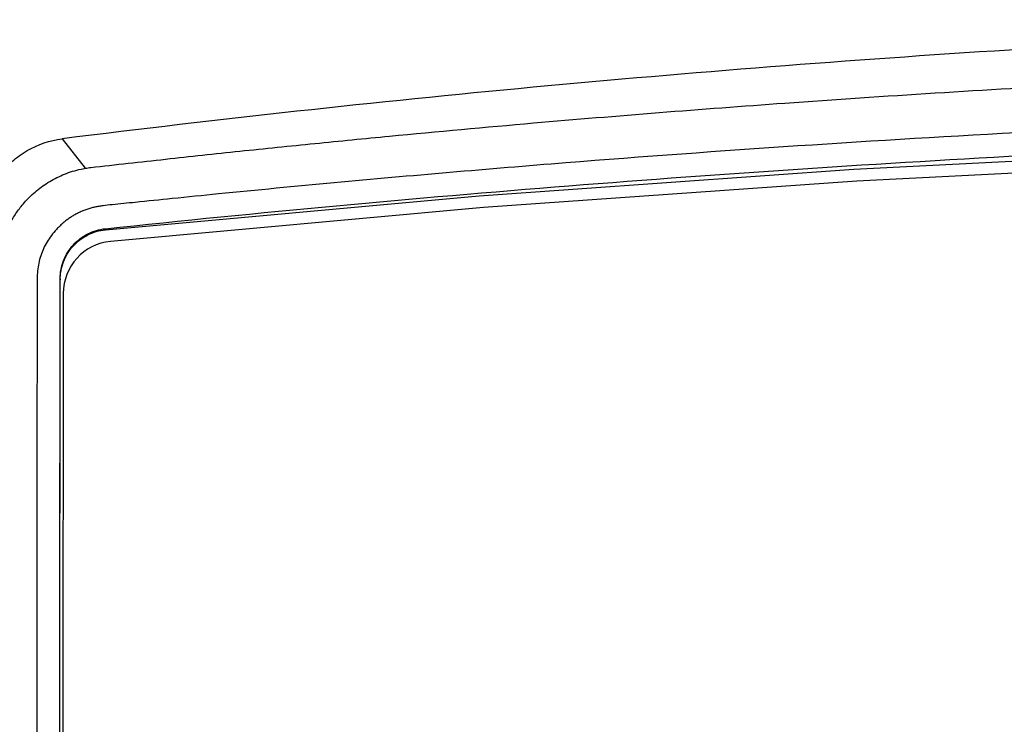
# Model space of a CAD drawing. Header units: millimetres. Extents: x 15231 to 16570, y 10019 to 11489.
# Tile 129 of 206: x 15923 to 15970, y 10824 to 10858. Entities that reach past the tile are written whole.
import ezdxf

# ---------------------------------------------------------------- set-up
doc = ezdxf.new("R2010")
doc.units = ezdxf.units.MM

msp = doc.modelspace()

# ---------------------------------------------------------------- linework, layer by layer
at = {"color": 7, "linetype": 'Continuous', "lineweight": 25}
for p, q in [((15926.656, 10847.922), (15926.656, 10847.869)), ((15924.406, 10743.37), (15924.5, 10845.489)), ((15924.5, 10845.534), (15924.5, 10845.489)), ((15924.65, 10844.833), (15924.557, 10743.095))]:
    msp.add_line(p, q, dxfattribs=at)
at = {"color": 7, "linetype": 'Continuous', "lineweight": 25, "flags": 128}
for points in [[(15926.656, 10847.869), (15944.49, 10849.493), (15962.354, 10850.758), (15980.24, 10851.661), (15998.14, 10852.203), (16016.047, 10852.384), (16033.955, 10852.203), (16051.855, 10851.661), (16069.74, 10850.758), (16087.604, 10849.493), (16105.439, 10847.869)], [(15924.6, 10852.208), (15925.696, 10850.81), (15925.702, 10850.803)], [(16105.196, 10847.318), (16087.41, 10848.934), (16069.595, 10850.192), (16051.758, 10851.09), (16033.906, 10851.63), (16016.047, 10851.81), (15998.189, 10851.63), (15980.337, 10851.09), (15962.5, 10850.192), (15944.685, 10848.934), (15926.898, 10847.318)]]:
    msp.add_lwpolyline(points, dxfattribs=at)
at = {"color": 7, "linetype": 'Continuous', "lineweight": 25}
msp.add_arc((15927.149, 10844.831), 2.5, 95.7647, 179.9438, dxfattribs=at)
for points, knots in [([(16107.495, 10852.208), (16092.603, 10854.068), (16077.497, 10855.49), (16058.339, 10856.687), (16054.491, 10856.897), (16046.796, 10857.257), (16042.946, 10857.407), (16031.387, 10857.767), (16023.671, 10857.887), (16012.08, 10857.885), (16008.213, 10857.855), (16002.409, 10857.763), (16000.473, 10857.725), (15996.609, 10857.633), (15994.68, 10857.58), (15985.049, 10857.277), (15977.388, 10856.915), (15954.539, 10855.484), (15939.482, 10854.067), (15924.6, 10852.208)], [0, 0, 0, 0, 0.25, 0.25, 0.3125, 0.3125, 0.375, 0.375, 0.5, 0.5, 0.5625, 0.5625, 0.59375, 0.59375, 0.625, 0.625, 0.75, 0.75, 1, 1, 1, 1]), ([(15925.965, 10850.841), (15926.556, 10850.908), (15927.739, 10851.042), (15929.517, 10851.238), (15931.295, 10851.431), (15933.075, 10851.62), (15934.857, 10851.804), (15936.64, 10851.985), (15938.425, 10852.162), (15941.899, 10852.499), (15948.76, 10853.126), (15959.814, 10854.003), (15976.52, 10855.051), (15993.115, 10855.692), (16008.733, 10855.948), (16019.241, 10855.969), (16028.766, 10855.868), (16036.417, 10855.704), (16044.948, 10855.445), (16053.497, 10855.094), (16062.61, 10854.606), (16070.811, 10854.083), (16077.347, 10853.6), (16082.488, 10853.18), (16085.943, 10852.883), (16089.316, 10852.578), (16092.686, 10852.26), (16096.053, 10851.927), (16099.416, 10851.579), (16102.776, 10851.219), (16105.011, 10850.967), (16106.13, 10850.841)], [0, 0, 0, 0, 0.0100629, 0.0201219, 0.0301772, 0.040229, 0.0502776, 0.0603233, 0.0703663, 0.0804069, 0.1189045, 0.1857486, 0.2653577, 0.39677, 0.4599044, 0.5228007, 0.5698576, 0.6168455, 0.6489875, 0.7107218, 0.7582536, 0.8001685, 0.847195, 0.8673916, 0.8862738, 0.9051737, 0.9240932, 0.9430338, 0.9619973, 0.9809855, 1, 1, 1, 1]), ([(16105.549, 10849.014), (16105.416, 10849.03), (16105.063, 10849.069), (16104.405, 10849.139), (16103.49, 10849.234), (16102.008, 10849.387), (16099.905, 10849.597), (16097.276, 10849.851), (16093.586, 10850.198), (16088.973, 10850.61), (16077.857, 10851.53), (16061.023, 10852.646), (16038.396, 10853.541), (16015.764, 10853.834), (15993.209, 10853.526), (15970.8, 10852.629), (15952.249, 10851.396), (15939.382, 10850.288), (15933.145, 10849.69), (15929.99, 10849.373), (15928.301, 10849.199), (15927.202, 10849.087), (15926.69, 10849.033), (15926.545, 10849.017)], [0, 0, 0, 0, 0.002298, 0.006064, 0.011298, 0.017999, 0.031483, 0.047293, 0.062917, 0.094383, 0.125706, 0.251168, 0.376909, 0.501983, 0.6258, 0.750286, 0.874678, 0.93719, 0.968556, 0.981125, 0.991212, 0.997504, 1, 1, 1, 1]), ([(15926.656, 10847.922), (15941.306, 10849.471), (15956.135, 10850.655), (15974.897, 10851.647), (15978.66, 10851.821), (15986.21, 10852.12), (15990.002, 10852.245), (16001.349, 10852.542), (16008.889, 10852.638), (16031.435, 10852.629), (16046.369, 10852.224), (16076.047, 10850.645), (16090.791, 10849.471), (16105.439, 10847.922)], [0, 0, 0, 0, 0.25, 0.25, 0.3125, 0.3125, 0.375, 0.375, 0.5, 0.5, 0.75, 0.75, 1, 1, 1, 1]), ([(15920.383, 10847.097), (15920.394, 10847.711), (15920.499, 10848.308), (15920.902, 10849.467), (15921.191, 10849.998), (15921.762, 10850.712), (15921.972, 10850.929), (15922.423, 10851.32), (15922.666, 10851.494), (15923.45, 10851.945), (15924.008, 10852.134), (15924.6, 10852.208)], [0, 0, 0, 0, 0.25, 0.25, 0.5, 0.5, 0.625, 0.625, 0.75, 0.75, 1, 1, 1, 1]), ([(15921.533, 10845.824), (15921.534, 10845.899), (15921.536, 10846.05), (15921.551, 10846.279), (15921.577, 10846.51), (15921.614, 10846.745), (15921.663, 10846.982), (15921.725, 10847.221), (15921.8, 10847.461), (15921.889, 10847.701), (15921.992, 10847.941), (15922.109, 10848.18), (15922.242, 10848.416), (15922.39, 10848.649), (15922.554, 10848.878), (15922.746, 10849.118), (15922.973, 10849.365), (15923.236, 10849.616), (15923.524, 10849.853), (15923.836, 10850.073), (15924.17, 10850.273), (15924.526, 10850.45), (15924.902, 10850.6), (15925.296, 10850.723), (15925.566, 10850.776), (15925.702, 10850.803)], [0, 0, 0, 0, 0.0315442, 0.0636418, 0.0963156, 0.1295871, 0.163477, 0.1980044, 0.2331879, 0.2690445, 0.3055909, 0.3428422, 0.3808132, 0.4195176, 0.4589684, 0.4991779, 0.5490589, 0.6003491, 0.653064, 0.7072178, 0.7628238, 0.8198942, 0.8784402, 0.9384722, 1, 1, 1, 1]), ([(15925.702, 10850.803), (15925.746, 10850.81), (15925.832, 10850.824), (15925.921, 10850.835), (15925.965, 10850.841)], [0, 0, 0, 0, 0.50626, 1, 1, 1, 1]), ([(15926.545, 10849.017), (15926.478, 10849.008), (15926.344, 10848.99), (15926.148, 10848.95), (15925.956, 10848.902), (15925.77, 10848.843), (15925.588, 10848.775), (15925.412, 10848.698), (15925.241, 10848.611), (15925.075, 10848.514), (15924.914, 10848.408), (15924.759, 10848.292), (15924.608, 10848.167), (15924.463, 10848.032), (15924.282, 10847.846), (15924.078, 10847.603), (15923.87, 10847.295), (15923.699, 10846.972), (15923.566, 10846.633), (15923.472, 10846.278), (15923.412, 10845.909), (15923.404, 10845.657), (15923.4, 10845.529)], [0, 0, 0, 0, 0.0403666, 0.0800157, 0.119048, 0.1575692, 0.195689, 0.2335209, 0.2711807, 0.3087862, 0.3464554, 0.3843057, 0.4224531, 0.4610107, 0.5000882, 0.5736657, 0.6450579, 0.7151146, 0.7847343, 0.8548324, 0.9263056, 1, 1, 1, 1]), ([(15924.5, 10845.534), (15924.5, 10845.683), (15924.514, 10845.831), (15924.569, 10846.121), (15924.61, 10846.266), (15924.719, 10846.543), (15924.785, 10846.674), (15924.941, 10846.925), (15925.032, 10847.044), (15925.23, 10847.261), (15925.338, 10847.359), (15925.572, 10847.536), (15925.697, 10847.613), (15926.085, 10847.808), (15926.367, 10847.891), (15926.656, 10847.922)], [0, 0, 0, 0, 0.125, 0.125, 0.25, 0.25, 0.375, 0.375, 0.5, 0.5, 0.625, 0.625, 0.75, 0.75, 1, 1, 1, 1]), ([(15924.5, 10845.489), (15924.5, 10845.637), (15924.514, 10845.783), (15924.567, 10846.069), (15924.607, 10846.212), (15924.713, 10846.486), (15924.778, 10846.617), (15924.932, 10846.866), (15925.021, 10846.985), (15925.218, 10847.202), (15925.325, 10847.301), (15925.558, 10847.478), (15925.684, 10847.557), (15925.946, 10847.689), (15926.081, 10847.743), (15926.363, 10847.825), (15926.509, 10847.854), (15926.656, 10847.869)], [0, 0, 0, 0, 0.125, 0.125, 0.25, 0.25, 0.375, 0.375, 0.5, 0.5, 0.625, 0.625, 0.75, 0.75, 0.875, 0.875, 1, 1, 1, 1]), ([(15923.4, 10845.529), (15923.398, 10845.258), (15923.399, 10844.986), (15923.399, 10844.443), (15923.399, 10844.172), (15923.398, 10843.357), (15923.397, 10842.814), (15923.396, 10841.185), (15923.395, 10840.098), (15923.392, 10836.84), (15923.39, 10834.667), (15923.384, 10828.148), (15923.38, 10823.802), (15923.368, 10810.762), (15923.36, 10802.066), (15923.336, 10775.977), (15923.319, 10758.578), (15923.305, 10741.175)], [0, 0, 0, 0, 0.007812, 0.007812, 0.015625, 0.015625, 0.03125, 0.03125, 0.0625, 0.0625, 0.125, 0.125, 0.25, 0.25, 0.5, 0.5, 1, 1, 1, 1])]:
    msp.add_open_spline(points, degree=3, knots=knots, dxfattribs=at)
msp.add_open_spline([(15924.406, 10743.297), (15924.438, 10777.399), (15924.469, 10811.478), (15924.5, 10845.534)], degree=3, dxfattribs=at)

doc.saveas('drawing.dxf')
